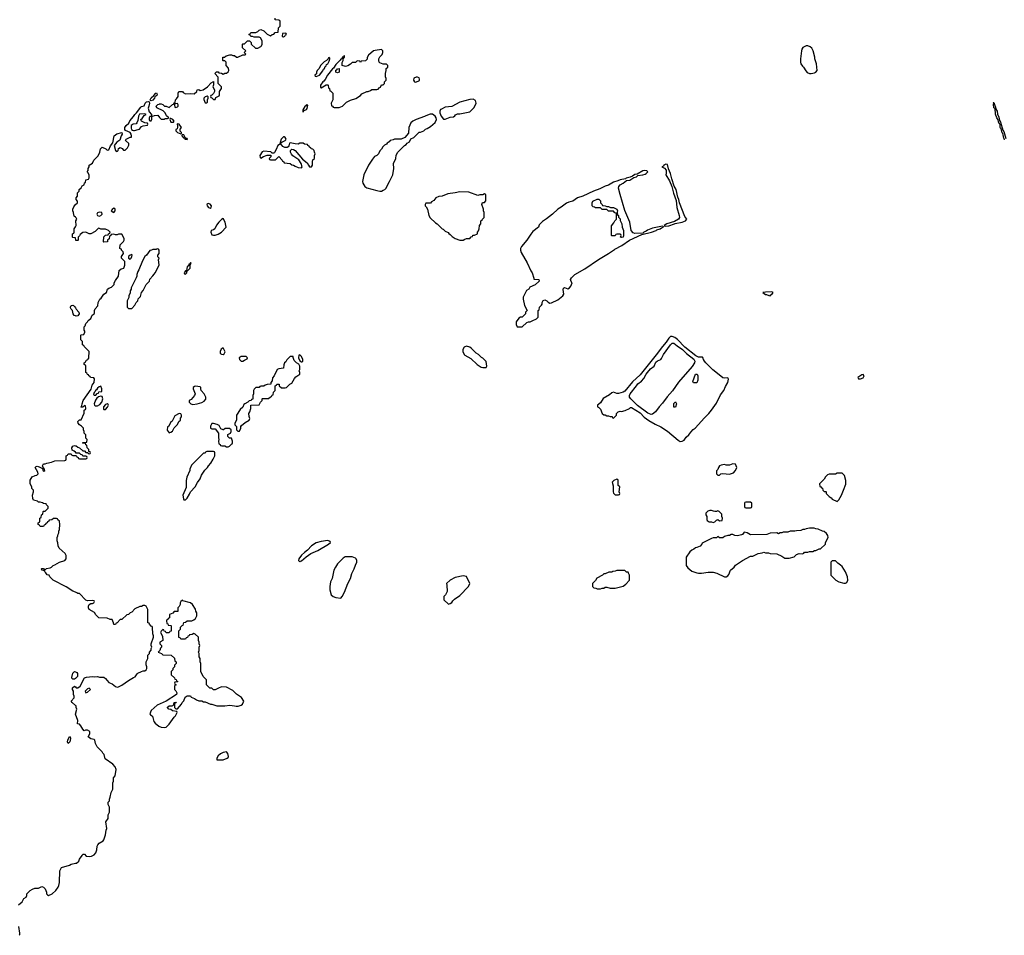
# Model space of a CAD drawing. Header units: inches. Extents: x 2386215 to 2556187, y 580866 to 760840.
# Tile 15 of 203: x 2479318 to 2491377, y 601602 to 612810. Entities that reach past the tile are written whole.
import ezdxf

# ---------------------------------------------------------------- set-up
doc = ezdxf.new("R2010")
doc.units = ezdxf.units.IN
doc.header["$MEASUREMENT"] = 0
for name, color, linetype in [('C4670', 7, 'Continuous'), ('C4671', 7, 'Continuous'), ('C4680', 7, 'Continuous'), ('C4681', 7, 'Continuous'), ('C4691', 7, 'Continuous')]:
    doc.layers.add(name, color=color, linetype=linetype)

msp = doc.modelspace()

# ---------------------------------------------------------------- linework, layer by layer
at = {"layer": 'C4670', "color": 5, "elevation": 40}
for points in [[(2480000, 609185), (2479984, 609190), (2479973, 609210), (2479965, 609250), (2479948, 609268), (2479942, 609282), (2479941, 609290), (2479950, 609310), (2479970, 609315), (2479979, 609310), (2479994, 609294), (2480000, 609282)], [(2480000, 607516), (2479986, 607530), (2479962, 607542), (2479958, 607570), (2479969, 607591), (2479990, 607598), (2480000, 607595)], [(2480000, 605803), (2479970, 605815), (2479889, 605869), (2479726, 605950), (2479686, 605990), (2479678, 606010), (2479656, 606016), (2479640, 606040), (2479626, 606050), (2479622, 606062), (2479588, 606070), (2479586, 606090), (2479590, 606094), (2479610, 606094), (2479618, 606078), (2479630, 606074), (2479648, 606092), (2479690, 606102), (2479706, 606110), (2479726, 606130), (2479750, 606138), (2479806, 606170), (2479870, 606192), (2479888, 606210), (2479888, 606250), (2479875, 606275), (2479803, 606343), (2479788, 606370), (2479787, 606407), (2479778, 606430), (2479778, 606470), (2479787, 606493), (2479788, 606512), (2479798, 606530), (2479798, 606550), (2479806, 606570), (2479808, 606630), (2479806, 606670), (2479787, 606687), (2479782, 606702), (2479770, 606706), (2479730, 606706), (2479710, 606686), (2479678, 606682), (2479674, 606670), (2479658, 606662), (2479654, 606650), (2479638, 606642), (2479634, 606630), (2479618, 606622), (2479610, 606606), (2479570, 606606), (2479562, 606622), (2479546, 606630), (2479546, 606650), (2479562, 606658), (2479566, 606670), (2479566, 606710), (2479582, 606718), (2479586, 606750), (2479602, 606758), (2479606, 606790), (2479610, 606794), (2479630, 606794), (2479650, 606814), (2479666, 606830), (2479666, 606850), (2479646, 606870), (2479642, 606882), (2479610, 606886), (2479596, 606896), (2479570, 606906), (2479550, 606906), (2479536, 606916), (2479486, 606930), (2479478, 606950), (2479475, 606990), (2479486, 607030), (2479486, 607050), (2479466, 607070), (2479466, 607090), (2479448, 607130), (2479448, 607172), (2479470, 607214), (2479508, 607232), (2479527, 607233), (2479546, 607250), (2479541, 607270), (2479509, 607330), (2479520, 607340), (2479530, 607343), (2479555, 607335), (2479597, 607317), (2479607, 607287), (2479615, 607285), (2479626, 607290), (2479622, 607310), (2479607, 607327), (2479598, 607350), (2479610, 607372), (2479630, 607372), (2479650, 607382), (2479707, 607393), (2479750, 607412), (2479870, 607414), (2479882, 607418), (2479886, 607430), (2479886, 607470), (2479902, 607478), (2479910, 607494), (2479950, 607494), (2479958, 607478), (2479970, 607474), (2480000, 607474)], [(2480000, 604747), (2479990, 604737), (2479970, 604738), (2479958, 604750), (2479958, 604758), (2479969, 604810), (2479990, 604831), (2480000, 604827)], [(2480000, 604417), (2479962, 604450), (2479949, 604470), (2479986, 604510), (2479986, 604530), (2479978, 604550), (2479978, 604590), (2479966, 604610), (2479966, 604630), (2479990, 604652), (2480000, 604642)], [(2479305, 601975), (2479348, 602010), (2479370, 602052), (2479398, 602070), (2479406, 602090), (2479406, 602110), (2479446, 602150), (2479475, 602165), (2479503, 602177), (2479550, 602181), (2479590, 602198), (2479610, 602192), (2479631, 602171), (2479645, 602130), (2479646, 602110), (2479657, 602097), (2479670, 602091), (2479714, 602110), (2479761, 602150), (2479789, 602190), (2479797, 602210), (2479805, 602250), (2479809, 602390), (2479829, 602431), (2479930, 602461), (2479950, 602471), (2480000, 602483)], [(2479310, 601602), (2479318, 601610), (2479318, 601630), (2479309, 601710)]]:
    msp.add_lwpolyline(points, dxfattribs=at)
msp.add_lwpolyline([(2479910, 603949), (2479904, 603970), (2479907, 603990), (2479930, 604036), (2479936, 604030), (2479939, 604010), (2479931, 603971)], close=True, dxfattribs=at)
at = {"layer": 'C4671', "color": 5, "elevation": 40}
for points in [[(2480000, 610395), (2479987, 610407), (2479980, 610420), (2479978, 610450), (2479969, 610470), (2479969, 610490), (2479980, 610520), (2479996, 610544), (2480000, 610547)], [(2480000, 610142), (2479970, 610146), (2479966, 610150), (2479966, 610190), (2479982, 610198), (2479986, 610210), (2479986, 610250), (2480000, 610275)]]:
    msp.add_lwpolyline(points, dxfattribs=at)
at = {"layer": 'C4680', "color": 5, "elevation": 40}
for points in [[(2480000, 607595), (2480010, 607592), (2480030, 607578), (2480051, 607571), (2480090, 607534), (2480110, 607534), (2480130, 607514), (2480154, 607514), (2480158, 607498), (2480170, 607494), (2480182, 607498), (2480186, 607510), (2480182, 607522), (2480166, 607526), (2480166, 607550), (2480146, 607570), (2480142, 607602), (2480127, 607607), (2480122, 607622), (2480090, 607626), (2480086, 607630), (2480090, 607634), (2480130, 607634), (2480142, 607638), (2480146, 607670), (2480128, 607688), (2480127, 607727), (2480108, 607748), (2480108, 607770), (2480098, 607790), (2480098, 607810), (2480076, 607836), (2480049, 607849), (2480034, 607870), (2480029, 607890), (2480050, 607911), (2480070, 607914), (2480107, 607993), (2480106, 608030), (2480122, 608038), (2480126, 608050), (2480122, 608082), (2480110, 608086), (2480090, 608066), (2480070, 608066), (2480068, 608070), (2480078, 608082), (2480082, 608110), (2480097, 608150), (2480193, 608287), (2480205, 608335), (2480229, 608370), (2480236, 608416), (2480227, 608427), (2480186, 608430), (2480182, 608442), (2480166, 608450), (2480162, 608462), (2480150, 608466), (2480142, 608482), (2480126, 608490), (2480126, 608570), (2480122, 608582), (2480106, 608590), (2480106, 608610), (2480122, 608618), (2480130, 608634), (2480142, 608638), (2480150, 608654), (2480162, 608658), (2480166, 608670), (2480167, 608747), (2480106, 608810), (2480102, 608822), (2480086, 608830), (2480086, 608870), (2480066, 608890), (2480066, 608950), (2480070, 608954), (2480102, 608958), (2480116, 608984), (2480116, 608996), (2480108, 609008), (2480109, 609050), (2480119, 609061), (2480130, 609092), (2480149, 609111), (2480158, 609130), (2480189, 609151), (2480205, 609195), (2480229, 609211), (2480236, 609224), (2480235, 609250), (2480241, 609270), (2480273, 609307), (2480279, 609350), (2480298, 609390), (2480317, 609403), (2480349, 609451), (2480382, 609470), (2480394, 609510), (2480410, 609523), (2480443, 609537), (2480474, 609570), (2480477, 609590), (2480490, 609618), (2480529, 609670), (2480538, 609742), (2480561, 609759), (2480594, 609770), (2480606, 609806), (2480606, 609850), (2480566, 609890), (2480566, 609910), (2480588, 609950), (2480587, 609967), (2480566, 609990), (2480563, 610000)], [(2480995, 610000), (2480990, 609998), (2480950, 609998), (2480932, 609988), (2480910, 609986), (2480871, 609929), (2480852, 609910), (2480822, 609858), (2480778, 609750), (2480765, 609730), (2480751, 609690), (2480751, 609669), (2480745, 609650), (2480682, 609530), (2480682, 609510), (2480672, 609490), (2480672, 609468), (2480654, 609430), (2480654, 609410), (2480634, 609370), (2480634, 609290), (2480650, 609274), (2480690, 609274), (2480730, 609314), (2480746, 609350), (2480766, 609370), (2480768, 609392), (2480796, 609424), (2480807, 609453), (2480808, 609472), (2480830, 609494), (2480866, 609570), (2480906, 609610), (2480910, 609634), (2480950, 609674), (2480963, 609697), (2480978, 609710), (2481018, 609790), (2481026, 609810), (2481018, 609870), (2481026, 609890), (2481008, 609908), (2481008, 609930), (2481026, 609950), (2481026, 609990), (2481016, 610000)], [(2485452, 610000), (2485452, 609990), (2485460, 609960), (2485533, 609833), (2485576, 609736), (2485593, 609710), (2485613, 609647), (2485613, 609633), (2485674, 609630), (2485682, 609610), (2485630, 609566), (2485565, 609535), (2485552, 609510), (2485526, 609494), (2485485, 609415), (2485485, 609390), (2485502, 609310), (2485534, 609250), (2485514, 609230), (2485514, 609210), (2485472, 609168), (2485450, 609168), (2485430, 609158), (2485398, 609110), (2485400, 609080), (2485412, 609052), (2485470, 609052), (2485530, 609102), (2485548, 609112), (2485570, 609112), (2485596, 609124), (2485646, 609150), (2485666, 609170), (2485666, 609250), (2485682, 609258), (2485686, 609290), (2485710, 609314), (2485718, 609330), (2485718, 609350), (2485730, 609374), (2485750, 609382), (2485772, 609370), (2485791, 609351), (2485810, 609342), (2485830, 609343), (2485910, 609382), (2485971, 609429), (2485981, 609450), (2485974, 609506), (2485976, 609524), (2485990, 609531), (2486030, 609516), (2486053, 609527), (2486069, 609550), (2486086, 609590), (2486070, 609606), (2486062, 609630), (2486075, 609650), (2486117, 609690), (2486239, 609761), (2486406, 609874), (2486531, 609949), (2486603, 609997), (2486608, 610000)], [(2480000, 609282), (2480008, 609268), (2480043, 609230), (2480047, 609210), (2480030, 609185), (2480010, 609181), (2480000, 609185)], [(2480000, 607474), (2480010, 607474), (2480018, 607458), (2480033, 607453), (2480038, 607438), (2480050, 607434), (2480130, 607434), (2480142, 607438), (2480146, 607450), (2480142, 607462), (2480130, 607466), (2480090, 607466), (2480082, 607482), (2480067, 607487), (2480050, 607506), (2480010, 607506), (2480000, 607516)], [(2480000, 604642), (2480011, 604631), (2480030, 604631), (2480057, 604650), (2480110, 604754), (2480136, 604764), (2480209, 604771), (2480230, 604766), (2480271, 604771), (2480296, 604764), (2480350, 604761), (2480370, 604745), (2480410, 604696), (2480450, 604681), (2480490, 604646), (2480510, 604641), (2480530, 604645), (2480570, 604664), (2480650, 604721), (2480710, 604758), (2480734, 604766), (2480756, 604804), (2480766, 604810), (2480809, 604831), (2480830, 604838), (2480850, 604838), (2480868, 604850), (2480875, 604870), (2480875, 604890), (2480868, 604912), (2480868, 604950), (2480886, 604990), (2480888, 605030), (2480907, 605053), (2480908, 605070), (2480927, 605093), (2480928, 605112), (2480938, 605130), (2480928, 605150), (2480929, 605170), (2480958, 605250), (2480958, 605270), (2480947, 605293), (2480946, 605370), (2480942, 605382), (2480927, 605387), (2480906, 605410), (2480902, 605422), (2480888, 605428), (2480888, 605590), (2480866, 605630), (2480850, 605638), (2480830, 605638), (2480810, 605628), (2480790, 605628), (2480730, 605598), (2480690, 605558), (2480670, 605548), (2480650, 605528), (2480630, 605526), (2480570, 605466), (2480550, 605466), (2480510, 605426), (2480498, 605422), (2480490, 605406), (2480470, 605406), (2480467, 605427), (2480450, 605466), (2480428, 605468), (2480390, 605486), (2480288, 605488), (2480250, 605526), (2480235, 605555), (2480169, 605589), (2480159, 605610), (2480159, 605630), (2480169, 605651), (2480190, 605662), (2480210, 605662), (2480226, 605670), (2480234, 605690), (2480230, 605698), (2480210, 605702), (2480150, 605698), (2480130, 605706), (2480050, 605786), (2480030, 605786), (2480016, 605796), (2480000, 605803)], [(2480000, 604827), (2480018, 604818), (2480026, 604806), (2480027, 604790), (2480025, 604770), (2480000, 604747)], [(2480000, 602483), (2480013, 602487), (2480042, 602510), (2480050, 602532), (2480083, 602577), (2480090, 602594), (2480110, 602594), (2480132, 602572), (2480170, 602566), (2480198, 602570), (2480230, 602587), (2480250, 602612), (2480261, 602650), (2480266, 602694), (2480274, 602710), (2480292, 602728), (2480341, 602759), (2480349, 602770), (2480369, 602830), (2480377, 602890), (2480384, 602910), (2480375, 602990), (2480402, 603030), (2480403, 603077), (2480418, 603110), (2480418, 603170), (2480403, 603203), (2480402, 603230), (2480418, 603250), (2480418, 603270), (2480428, 603292), (2480438, 603350), (2480458, 603390), (2480458, 603470), (2480466, 603490), (2480466, 603530), (2480487, 603553), (2480499, 603630), (2480486, 603666), (2480457, 603697), (2480363, 603763), (2480354, 603814), (2480338, 603830), (2480328, 603848), (2480268, 603910), (2480248, 603950), (2480238, 603990), (2480230, 603998), (2480189, 604009), (2480158, 604030), (2480175, 604070), (2480179, 604090), (2480176, 604096), (2480150, 604114), (2480125, 604115), (2480107, 604107), (2480090, 604126), (2480068, 604168), (2480050, 604186), (2480026, 604190), (2480029, 604230), (2480002, 604310), (2480018, 604370), (2480008, 604390), (2480008, 604410), (2480000, 604417)]]:
    msp.add_lwpolyline(points, dxfattribs=at)
for points in [[(2480690, 609938), (2480670, 609928), (2480652, 609910), (2480652, 609890), (2480670, 609881), (2480682, 609890), (2480693, 609910), (2480695, 609930)], [(2481410, 609838), (2481400, 609820), (2481390, 609818), (2481384, 609796), (2481370, 609786), (2481360, 609740), (2481350, 609738), (2481334, 609710), (2481338, 609698), (2481350, 609694), (2481366, 609710), (2481362, 609738), (2481370, 609734), (2481406, 609770), (2481406, 609810), (2481402, 609818), (2481410, 609814), (2481418, 609830)], [(2488530, 609479), (2488450, 609476), (2488418, 609470), (2488450, 609446), (2488465, 609445), (2488493, 609433), (2488510, 609432), (2488518, 609442), (2488530, 609447), (2488546, 609470)], [(2487310, 608934), (2487289, 608931), (2487267, 608913), (2487236, 608864), (2487189, 608811), (2487113, 608707), (2486916, 608464), (2486822, 608378), (2486730, 608265), (2486710, 608249), (2486650, 608235), (2486630, 608235), (2486590, 608249), (2486570, 608242), (2486541, 608219), (2486465, 608175), (2486430, 608122), (2486394, 608090), (2486394, 608070), (2486410, 608062), (2486430, 608042), (2486452, 607990), (2486470, 607972), (2486490, 607972), (2486510, 607962), (2486530, 607962), (2486550, 607952), (2486572, 607952), (2486578, 607938), (2486590, 607934), (2486626, 607970), (2486629, 607991), (2486646, 608010), (2486670, 608018), (2486690, 608016), (2486735, 608025), (2486786, 608050), (2486798, 608062), (2486810, 608065), (2486916, 607996), (2486966, 607946), (2487023, 607903), (2487099, 607859), (2487170, 607828), (2487253, 607773), (2487382, 607662), (2487408, 607648), (2487430, 607649), (2487456, 607664), (2487480, 607700), (2487512, 607728), (2487537, 607763), (2487565, 607795), (2487592, 607810), (2487703, 607937), (2487759, 607990), (2487790, 608031), (2487850, 608116), (2487900, 608220), (2487941, 608270), (2487961, 608319), (2487990, 608370), (2487998, 608410), (2487990, 608425), (2487950, 608421), (2487930, 608428), (2487883, 608463), (2487806, 608526), (2487721, 608610), (2487704, 608630), (2487693, 608650), (2487689, 608669), (2487679, 608679), (2487630, 608680), (2487597, 608697), (2487463, 608803), (2487374, 608894), (2487340, 608920)], [(2487050, 607979), (2487010, 607994), (2486886, 608086), (2486801, 608170), (2486787, 608190), (2486788, 608212), (2486795, 608230), (2486870, 608330), (2486889, 608351), (2486935, 608385), (2486961, 608419), (2486990, 608470), (2487008, 608492), (2487045, 608535), (2487087, 608570), (2487110, 608620), (2487130, 608636), (2487170, 608650), (2487179, 608661), (2487204, 608710), (2487288, 608832), (2487310, 608850), (2487330, 608850), (2487370, 608817), (2487435, 608775), (2487484, 608724), (2487575, 608655), (2487586, 608630), (2487582, 608610), (2487554, 608566), (2487387, 608373), (2487313, 608267), (2487247, 608193), (2487190, 608115), (2487149, 608071), (2487104, 608010), (2487070, 607983)], [(2481810, 608795), (2481784, 608776), (2481775, 608750), (2481775, 608730), (2481782, 608722), (2481790, 608715), (2481810, 608711), (2481821, 608719), (2481835, 608745)], [(2484790, 608815), (2484760, 608800), (2484745, 608775), (2484745, 608750), (2484762, 608710), (2484770, 608702), (2484844, 608664), (2484922, 608590), (2484970, 608558), (2484990, 608552), (2485030, 608554), (2485038, 608570), (2485030, 608626), (2484990, 608668), (2484975, 608675), (2484938, 608710), (2484909, 608729), (2484848, 608790), (2484830, 608802)], [(2482630, 608688), (2482590, 608646), (2482577, 608623), (2482562, 608610), (2482553, 608587), (2482550, 608546), (2482490, 608538), (2482472, 608528), (2482434, 608450), (2482413, 608427), (2482412, 608388), (2482394, 608370), (2482393, 608347), (2482350, 608346), (2482324, 608336), (2482310, 608326), (2482270, 608326), (2482258, 608322), (2482250, 608306), (2482210, 608306), (2482190, 608286), (2482182, 608270), (2482182, 608230), (2482174, 608210), (2482173, 608167), (2482158, 608162), (2482153, 608147), (2482130, 608146), (2482112, 608128), (2482074, 608110), (2482062, 608098), (2482050, 608066), (2482020, 608040), (2481972, 607970), (2481972, 607910), (2481954, 607870), (2481954, 607850), (2481974, 607830), (2481974, 607790), (2481990, 607774), (2482010, 607774), (2482026, 607810), (2482026, 607830), (2482036, 607844), (2482080, 607880), (2482128, 607910), (2482138, 607930), (2482127, 607953), (2482126, 607990), (2482138, 608010), (2482148, 608050), (2482147, 608093), (2482250, 608094), (2482266, 608130), (2482286, 608150), (2482286, 608170), (2482290, 608174), (2482367, 608173), (2482390, 608194), (2482402, 608198), (2482410, 608214), (2482422, 608218), (2482426, 608250), (2482446, 608270), (2482446, 608330), (2482462, 608338), (2482466, 608350), (2482494, 608350), (2482494, 608330), (2482524, 608304), (2482570, 608302), (2482586, 608310), (2482626, 608350), (2482650, 608362), (2482683, 608417), (2482701, 608439), (2482748, 608470), (2482749, 608490), (2482742, 608510), (2482749, 608530), (2482748, 608570), (2482735, 608595), (2482708, 608610), (2482680, 608640), (2482666, 608674), (2482666, 608686)], [(2482030, 608688), (2482007, 608673), (2482012, 608650), (2482030, 608632), (2482050, 608632), (2482070, 608642), (2482102, 608658), (2482106, 608670), (2482090, 608686)], [(2482750, 608706), (2482738, 608702), (2482734, 608670), (2482750, 608634), (2482770, 608622), (2482778, 608622), (2482786, 608630), (2482786, 608650), (2482770, 608686)], [(2487570, 608366), (2487562, 608382), (2487593, 608473), (2487613, 608473), (2487622, 608450), (2487624, 608396), (2487610, 608366)], [(2489650, 608468), (2489630, 608462), (2489582, 608430), (2489590, 608414), (2489614, 608414), (2489650, 608426), (2489662, 608450)], [(2480310, 608326), (2480290, 608318), (2480270, 608298), (2480260, 608280), (2480245, 608270), (2480242, 608258), (2480230, 608246), (2480222, 608222), (2480230, 608214), (2480250, 608214), (2480267, 608233), (2480282, 608238), (2480287, 608253), (2480322, 608258), (2480326, 608290)], [(2481470, 608324), (2481458, 608322), (2481442, 608310), (2481441, 608290), (2481465, 608230), (2481458, 608210), (2481417, 608163), (2481394, 608150), (2481394, 608130), (2481414, 608110), (2481440, 608100), (2481490, 608106), (2481550, 608125), (2481578, 608142), (2481596, 608164), (2481596, 608190), (2481577, 608230), (2481542, 608270), (2481535, 608290), (2481535, 608310), (2481530, 608318)], [(2480310, 608202), (2480285, 608195), (2480262, 608178), (2480246, 608154), (2480230, 608110), (2480233, 608093), (2480242, 608082), (2480270, 608084), (2480299, 608101), (2480322, 608130), (2480338, 608170), (2480330, 608198)], [(2487330, 608066), (2487328, 608070), (2487330, 608114), (2487350, 608134), (2487362, 608110), (2487350, 608066)], [(2480390, 608109), (2480370, 608101), (2480346, 608070), (2480344, 608044), (2480350, 608038), (2480370, 608039), (2480394, 608066), (2480404, 608090), (2480400, 608100)], [(2481270, 607988), (2481220, 607960), (2481184, 607896), (2481170, 607886), (2481145, 607835), (2481130, 607826), (2481124, 607784), (2481150, 607754), (2481170, 607762), (2481190, 607774), (2481210, 607814), (2481250, 607854), (2481268, 607892), (2481286, 607910), (2481288, 607932), (2481298, 607950), (2481298, 607970), (2481290, 607986)], [(2481690, 607868), (2481670, 607868), (2481653, 607833), (2481654, 607810), (2481670, 607802), (2481710, 607802), (2481754, 607750), (2481752, 607690), (2481758, 607670), (2481752, 607650), (2481758, 607618), (2481774, 607610), (2481778, 607598), (2481793, 607593), (2481830, 607592), (2481850, 607582), (2481870, 607582), (2481886, 607590), (2481910, 607614), (2481922, 607618), (2481926, 607630), (2481926, 607650), (2481910, 607686), (2481889, 607689), (2481869, 607710), (2481869, 607731), (2481898, 607750), (2481906, 607770), (2481906, 607790), (2481887, 607807), (2481850, 607808), (2481833, 607807), (2481812, 607788), (2481808, 607788), (2481782, 607802), (2481762, 607842), (2481735, 607855)], [(2481690, 607526), (2481610, 607526), (2481598, 607522), (2481590, 607506), (2481570, 607506), (2481424, 607356), (2481402, 607310), (2481402, 607290), (2481365, 607210), (2481358, 607170), (2481357, 607083), (2481318, 606990), (2481324, 606944), (2481330, 606934), (2481350, 606934), (2481370, 606954), (2481398, 607002), (2481409, 607031), (2481468, 607090), (2481495, 607145), (2481528, 607190), (2481544, 607236), (2481585, 607295), (2481618, 607330), (2481629, 607351), (2481658, 607382), (2481688, 607430), (2481706, 607470), (2481706, 607510), (2481702, 607522)], [(2488050, 607373), (2488010, 607359), (2487970, 607359), (2487950, 607364), (2487910, 607358), (2487890, 607348), (2487878, 607330), (2487870, 607306), (2487853, 607287), (2487853, 607253), (2487870, 607234), (2487890, 607234), (2487906, 607250), (2487930, 607256), (2488010, 607247), (2488058, 607262), (2488084, 607290), (2488102, 607330), (2488086, 607370)], [(2486630, 607186), (2486594, 607170), (2486574, 607150), (2486585, 607105), (2486585, 607030), (2486590, 607014), (2486610, 606994), (2486650, 606994), (2486662, 606998), (2486666, 607010), (2486658, 607030), (2486666, 607090), (2486646, 607110), (2486646, 607170), (2486642, 607182)], [(2489390, 607258), (2489330, 607258), (2489310, 607248), (2489233, 607247), (2489210, 607238), (2489185, 607215), (2489170, 607186), (2489114, 607130), (2489118, 607098), (2489130, 607094), (2489138, 607078), (2489150, 607074), (2489153, 607053), (2489170, 607034), (2489190, 607034), (2489194, 607030), (2489194, 607010), (2489232, 606972), (2489257, 606957), (2489270, 606942), (2489330, 606914), (2489350, 606934), (2489382, 606990), (2489409, 607050), (2489434, 607126), (2489435, 607170), (2489418, 607230)], [(2487790, 606802), (2487770, 606802), (2487746, 606794), (2487722, 606770), (2487722, 606750), (2487732, 606730), (2487733, 606693), (2487738, 606678), (2487764, 606664), (2487790, 606662), (2487810, 606654), (2487830, 606662), (2487850, 606682), (2487870, 606692), (2487890, 606674), (2487922, 606678), (2487926, 606710), (2487918, 606730), (2487916, 606756), (2487886, 606790), (2487870, 606798), (2487850, 606788), (2487830, 606788), (2487816, 606796)], [(2488270, 606906), (2488210, 606906), (2488198, 606902), (2488194, 606890), (2488194, 606850), (2488198, 606838), (2488210, 606834), (2488270, 606834), (2488282, 606838), (2488286, 606850), (2488286, 606890)], [(2489048, 606588), (2488992, 606588), (2488950, 606578), (2488930, 606568), (2488910, 606568), (2488884, 606556), (2488830, 606555), (2488810, 606549), (2488752, 606548), (2488724, 606536), (2488670, 606538), (2488652, 606528), (2488630, 606528), (2488610, 606518), (2488590, 606528), (2488510, 606526), (2488470, 606508), (2488270, 606506), (2488226, 606530), (2488190, 606538), (2488171, 606509), (2488157, 606503), (2488110, 606494), (2488075, 606495), (2488050, 606508), (2488030, 606508), (2488010, 606498), (2487990, 606498), (2487950, 606482), (2487930, 606468), (2487888, 606468), (2487870, 606486), (2487850, 606466), (2487810, 606466), (2487790, 606458), (2487678, 606402), (2487674, 606390), (2487650, 606366), (2487612, 606348), (2487593, 606347), (2487574, 606330), (2487550, 606318), (2487525, 606295), (2487482, 606230), (2487482, 606130), (2487500, 606100), (2487550, 606058), (2487610, 606038), (2487630, 606036), (2487670, 606036), (2487750, 606046), (2487810, 606046), (2487854, 606034), (2487950, 605991), (2487970, 605991), (2487990, 606002), (2488003, 606017), (2488022, 606070), (2488068, 606110), (2488085, 606135), (2488170, 606192), (2488270, 606242), (2488295, 606245), (2488363, 606277), (2488410, 606282), (2488430, 606292), (2488450, 606282), (2488490, 606282), (2488510, 606274), (2488590, 606272), (2488650, 606245), (2488690, 606218), (2488743, 606217), (2488803, 606237), (2488830, 606262), (2488863, 606277), (2488907, 606273), (2488922, 606278), (2488930, 606292), (2488970, 606292), (2488990, 606302), (2489030, 606302), (2489050, 606312), (2489070, 606312), (2489110, 606332), (2489127, 606333), (2489186, 606390), (2489188, 606410), (2489218, 606470), (2489216, 606496), (2489200, 606520), (2489170, 606546), (2489150, 606548), (2489095, 606575), (2489070, 606578)], [(2483093, 606433), (2483010, 606423), (2482950, 606406), (2482891, 606370), (2482843, 606317), (2482805, 606290), (2482770, 606255), (2482738, 606210), (2482734, 606190), (2482750, 606174), (2482758, 606182), (2482770, 606185), (2482825, 606235), (2482885, 606275), (2482970, 606311), (2483098, 606390), (2483126, 606410), (2483122, 606422)], [(2483304, 606236), (2483280, 606220), (2483210, 606148), (2483185, 606110), (2483167, 606073), (2483146, 605970), (2483126, 605930), (2483116, 605870), (2483116, 605830), (2483131, 605771), (2483158, 605750), (2483190, 605737), (2483250, 605731), (2483269, 605751), (2483297, 605803), (2483335, 605910), (2483369, 605970), (2483384, 606030), (2483415, 606090), (2483430, 606134), (2483448, 606170), (2483448, 606190), (2483438, 606210), (2483430, 606218), (2483390, 606235)], [(2489310, 606186), (2489270, 606186), (2489254, 606170), (2489254, 606010), (2489314, 605950), (2489351, 605931), (2489410, 605911), (2489430, 605911), (2489450, 605922), (2489459, 605950), (2489456, 605990), (2489433, 606050), (2489390, 606115), (2489370, 606135), (2489336, 606156)], [(2486730, 606066), (2486630, 606066), (2486610, 606058), (2486584, 606056), (2486570, 606048), (2486533, 606047), (2486490, 606028), (2486470, 606026), (2486454, 606010), (2486385, 605975), (2486370, 605946), (2486334, 605910), (2486334, 605870), (2486350, 605854), (2486372, 605852), (2486390, 605842), (2486430, 605845), (2486450, 605852), (2486470, 605852), (2486490, 605862), (2486510, 605862), (2486550, 605852), (2486610, 605852), (2486710, 605874), (2486740, 605900), (2486786, 605950), (2486786, 606010), (2486776, 606036), (2486770, 606046), (2486750, 606046)], [(2484750, 606001), (2484650, 605983), (2484591, 605950), (2484546, 605910), (2484551, 605890), (2484552, 605810), (2484534, 605770), (2484514, 605750), (2484514, 605710), (2484570, 605654), (2484590, 605662), (2484610, 605674), (2484623, 605697), (2484643, 605717), (2484710, 605762), (2484815, 605870), (2484829, 605910), (2484790, 605993)], [(2481310, 605706), (2481292, 605688), (2481282, 605670), (2481282, 605650), (2481273, 605627), (2481254, 605610), (2481253, 605567), (2481210, 605566), (2481193, 605547), (2481154, 605530), (2481153, 605487), (2481138, 605482), (2481133, 605467), (2481118, 605462), (2481114, 605450), (2481118, 605418), (2481133, 605413), (2481138, 605398), (2481170, 605394), (2481174, 605390), (2481173, 605327), (2481158, 605322), (2481150, 605306), (2481110, 605306), (2481102, 605322), (2481087, 605327), (2481082, 605342), (2481070, 605346), (2481050, 605326), (2481042, 605310), (2481065, 605265), (2481072, 605210), (2481034, 605190), (2481034, 605170), (2481054, 605150), (2481054, 605130), (2481044, 605116), (2481033, 605087), (2481014, 605070), (2481053, 605053), (2481070, 605034), (2481172, 605032), (2481213, 604993), (2481218, 604958), (2481234, 604950), (2481234, 604930), (2481214, 604910), (2481214, 604890), (2481194, 604870), (2481194, 604850), (2481174, 604830), (2481174, 604790), (2481213, 604753), (2481218, 604738), (2481233, 604733), (2481238, 604718), (2481254, 604710), (2481250, 604706), (2481218, 604702), (2481214, 604690), (2481218, 604678), (2481234, 604670), (2481218, 604662), (2481214, 604650), (2481214, 604610), (2481230, 604594), (2481242, 604570), (2481238, 604550), (2481111, 604469), (2481001, 604419), (2480930, 604355), (2480913, 604313), (2480920, 604300), (2480945, 604285), (2480961, 604221), (2480978, 604198), (2481024, 604164), (2481050, 604151), (2481090, 604146), (2481110, 604151), (2481150, 604185), (2481209, 604271), (2481228, 604290), (2481246, 604330), (2481242, 604342), (2481188, 604348), (2481170, 604366), (2481146, 604370), (2481128, 604390), (2481130, 604394), (2481150, 604411), (2481187, 604413), (2481202, 604418), (2481208, 604450), (2481234, 604454), (2481230, 604446), (2481218, 604442), (2481214, 604430), (2481214, 604390), (2481230, 604374), (2481250, 604374), (2481298, 604430), (2481307, 604453), (2481330, 604474), (2481343, 604517), (2481370, 604532), (2481410, 604534), (2481418, 604518), (2481460, 604500), (2481484, 604484), (2481513, 604473), (2481550, 604472), (2481570, 604462), (2481590, 604462), (2481653, 604433), (2481670, 604432), (2481732, 604412), (2481830, 604411), (2481890, 604418), (2481950, 604411), (2481970, 604405), (2481994, 604406), (2482030, 604418), (2482048, 604430), (2482062, 604470), (2482033, 604513), (2481974, 604554), (2481930, 604598), (2481850, 604638), (2481790, 604642), (2481751, 604629), (2481710, 604608), (2481690, 604608), (2481670, 604626), (2481647, 604627), (2481606, 604670), (2481606, 604730), (2481566, 604770), (2481538, 604830), (2481538, 604930), (2481529, 604950), (2481528, 604990), (2481518, 605010), (2481518, 605050), (2481508, 605070), (2481518, 605090), (2481518, 605130), (2481526, 605150), (2481518, 605170), (2481518, 605190), (2481508, 605210), (2481506, 605250), (2481466, 605290), (2481450, 605298), (2481430, 605286), (2481398, 605282), (2481393, 605267), (2481378, 605262), (2481373, 605247), (2481358, 605242), (2481350, 605226), (2481290, 605226), (2481282, 605242), (2481268, 605248), (2481266, 605330), (2481286, 605350), (2481287, 605373), (2481307, 605393), (2481322, 605398), (2481327, 605433), (2481350, 605434), (2481370, 605452), (2481427, 605453), (2481450, 605462), (2481470, 605482), (2481489, 605511), (2481489, 605550), (2481477, 605570), (2481470, 605595), (2481434, 605650), (2481408, 605670), (2481318, 605698)], [(2480170, 604626), (2480150, 604618), (2480118, 604590), (2480130, 604572), (2480150, 604578), (2480186, 604610)], [(2481850, 603848), (2481810, 603839), (2481778, 603822), (2481750, 603798), (2481732, 603770), (2481734, 603750), (2481790, 603748), (2481810, 603751), (2481858, 603770), (2481870, 603778), (2481877, 603790), (2481869, 603829)]]:
    msp.add_lwpolyline(points, close=True, dxfattribs=at)
at = {"layer": 'C4681', "color": 5, "elevation": 40}
for points in [[(2480000, 610547), (2480026, 610570), (2480026, 610590), (2480008, 610610), (2480008, 610630), (2480026, 610650), (2480028, 610690), (2480046, 610710), (2480046, 610730), (2480070, 610754), (2480083, 610777), (2480106, 610790), (2480110, 610814), (2480122, 610818), (2480126, 610850), (2480162, 610858), (2480167, 610873), (2480167, 610907), (2480156, 610936), (2480146, 610950), (2480155, 610965), (2480158, 610990), (2480168, 611010), (2480168, 611030), (2480210, 611054), (2480228, 611090), (2480278, 611142), (2480298, 611190), (2480309, 611230), (2480328, 611250), (2480374, 611230), (2480390, 611214), (2480410, 611218), (2480430, 611265), (2480457, 611303), (2480473, 611387), (2480506, 611414), (2480570, 611431), (2480574, 611410), (2480561, 611390), (2480544, 611336), (2480507, 611313), (2480476, 611270), (2480490, 611211), (2480510, 611196), (2480524, 611210), (2480530, 611232), (2480550, 611246), (2480574, 611234), (2480590, 611212), (2480610, 611212), (2480637, 611243), (2480654, 611274), (2480654, 611294), (2480615, 611330), (2480622, 611350), (2480673, 611373), (2480687, 611373), (2480689, 611390), (2480684, 611410), (2480669, 611430), (2480614, 611454), (2480605, 611465), (2480607, 611490), (2480624, 611516), (2480655, 611545), (2480668, 611572), (2480713, 611627), (2480728, 611652), (2480749, 611670), (2480801, 611739), (2480810, 611747), (2480842, 611758), (2480854, 611790), (2480870, 611806), (2480891, 611811), (2480904, 611804), (2480906, 611790), (2480901, 611750), (2480891, 611729), (2480903, 611683), (2480931, 611650), (2480933, 611633), (2480950, 611631), (2480970, 611638), (2481010, 611642), (2481030, 611612), (2481050, 611592), (2481090, 611594), (2481098, 611602), (2481130, 611602), (2481146, 611610), (2481115, 611635), (2481098, 611670), (2481075, 611695), (2480998, 611730), (2480989, 611750), (2481010, 611771), (2481025, 611775), (2481030, 611782), (2481050, 611782), (2481070, 611774), (2481093, 611753), (2481112, 611752), (2481150, 611734), (2481190, 611774), (2481202, 611778), (2481210, 611794), (2481222, 611798), (2481228, 611830), (2481240, 611840), (2481258, 611870), (2481258, 611910), (2481268, 611932), (2481310, 611932), (2481320, 611920), (2481350, 611902), (2481410, 611906), (2481456, 611904), (2481486, 611930), (2481490, 611952), (2481510, 611954), (2481530, 611942), (2481566, 611950), (2481618, 611990), (2481663, 612037), (2481692, 612052), (2481692, 612012), (2481682, 611990), (2481702, 611950), (2481702, 611930), (2481693, 611907), (2481673, 611887), (2481658, 611882), (2481654, 611870), (2481658, 611858), (2481673, 611853), (2481690, 611834), (2481710, 611834), (2481722, 611858), (2481762, 611878), (2481766, 611890), (2481766, 611930), (2481788, 611970), (2481788, 611990), (2481748, 612030), (2481747, 612107), (2481708, 612152), (2481727, 612173), (2481750, 612174), (2481758, 612158), (2481790, 612154), (2481810, 612142), (2481830, 612154), (2481850, 612154), (2481870, 612174), (2481878, 612190), (2481876, 612216), (2481846, 612250), (2481846, 612290), (2481830, 612306), (2481810, 612306), (2481806, 612310), (2481806, 612350), (2481827, 612353), (2481846, 612370), (2481890, 612382), (2481910, 612382), (2481930, 612372), (2481950, 612372), (2481973, 612353), (2481990, 612352), (2482050, 612382), (2482078, 612382), (2482086, 612390), (2482068, 612410), (2482086, 612430), (2482048, 612468), (2482046, 612510), (2482050, 612514), (2482070, 612514), (2482108, 612552), (2482133, 612553), (2482152, 612532), (2482154, 612510), (2482204, 612464), (2482236, 612464), (2482270, 612482), (2482278, 612490), (2482287, 612513), (2482288, 612550), (2482268, 612588), (2482250, 612598), (2482190, 612598), (2482170, 612606), (2482150, 612606), (2482142, 612622), (2482130, 612626), (2482127, 612633), (2482142, 612638), (2482150, 612654), (2482210, 612652), (2482235, 612665), (2482250, 612682), (2482270, 612691), (2482310, 612674), (2482350, 612632), (2482390, 612614), (2482409, 612631), (2482430, 612634), (2482448, 612652), (2482482, 612658), (2482488, 612712), (2482506, 612730), (2482506, 612790), (2482502, 612802), (2482490, 612806), (2482447, 612807), (2482446, 612830)], [(2486608, 610000), (2486692, 610048), (2486788, 610112), (2486939, 610181), (2487054, 610210), (2487113, 610230), (2487122, 610238), (2487162, 610250), (2487178, 610262), (2487202, 610270), (2487199, 610279), (2487190, 610282), (2487070, 610257), (2487007, 610233), (2486990, 610221), (2486961, 610210), (2486950, 610199), (2486850, 610192), (2486830, 610200), (2486808, 610230), (2486790, 610330), (2486730, 610474), (2486670, 610669), (2486651, 610750), (2486656, 610770), (2486670, 610790), (2486710, 610811), (2486750, 610843), (2486792, 610848), (2486841, 610879), (2486872, 610888), (2486890, 610903), (2486950, 610911), (2486979, 610921), (2486992, 610928), (2487009, 610950), (2486999, 610959), (2486970, 610965), (2486950, 610962), (2486879, 610921), (2486850, 610916), (2486824, 610896), (2486796, 610884), (2486745, 610870), (2486737, 610863), (2486671, 610850), (2486643, 610837), (2486590, 610820), (2486530, 610785), (2486488, 610772), (2486422, 610738), (2486347, 610710), (2486214, 610650), (2486151, 610629), (2486091, 610590), (2486043, 610577), (2486016, 610564), (2485950, 610516), (2485907, 610493), (2485843, 610430), (2485770, 610371), (2485720, 610340), (2485681, 610299), (2485670, 610270), (2485604, 610216), (2485576, 610184), (2485530, 610110), (2485464, 610036), (2485453, 610010), (2485452, 610000)], [(2480000, 610275), (2480008, 610290), (2480006, 610350), (2480018, 610370), (2480010, 610386), (2480000, 610395)], [(2480563, 610000), (2480562, 610002), (2480546, 610010), (2480550, 610054), (2480590, 610094), (2480598, 610110), (2480598, 610130), (2480570, 610186), (2480530, 610186), (2480510, 610178), (2480490, 610178), (2480470, 610186), (2480438, 610182), (2480433, 610167), (2480418, 610162), (2480412, 610128), (2480394, 610110), (2480394, 610090), (2480350, 610086), (2480346, 610090), (2480347, 610153), (2480368, 610172), (2480402, 610178), (2480406, 610190), (2480422, 610198), (2480426, 610210), (2480406, 610230), (2480370, 610248), (2480313, 610247), (2480296, 610256), (2480282, 610258), (2480244, 610216), (2480190, 610188), (2480170, 610188), (2480130, 610209), (2480090, 610204), (2480057, 610183), (2480050, 610166), (2480034, 610150), (2480034, 610110), (2480030, 610108), (2480007, 610107), (2480002, 610142), (2480000, 610142)], [(2481016, 610000), (2481010, 610006), (2480995, 610000)]]:
    msp.add_lwpolyline(points, dxfattribs=at)
for points in [[(2482570, 612646), (2482538, 612642), (2482534, 612610), (2482542, 612602), (2482550, 612602), (2482566, 612610), (2482575, 612625), (2482586, 612630), (2482582, 612642)], [(2488948, 612492), (2488911, 612470), (2488897, 612450), (2488891, 612430), (2488881, 612330), (2488881, 612290), (2488886, 612270), (2488903, 612243), (2488918, 612230), (2488944, 612184), (2488964, 612164), (2488990, 612153), (2489010, 612150), (2489050, 612160), (2489069, 612170), (2489084, 612190), (2489075, 612270), (2489055, 612330), (2489055, 612350), (2489035, 612430), (2489020, 612460), (2488999, 612479), (2488971, 612491)], [(2483110, 612346), (2483098, 612342), (2483093, 612327), (2483074, 612310), (2483045, 612295), (2483005, 612255), (2482982, 612210), (2482962, 612190), (2482953, 612167), (2482952, 612148), (2482934, 612130), (2482938, 612118), (2482950, 612114), (2482970, 612122), (2482990, 612132), (2483030, 612186), (2483037, 612203), (2483050, 612212), (2483061, 612239), (2483070, 612246), (2483077, 612263), (2483090, 612272), (2483110, 612302), (2483118, 612330), (2483118, 612338)], [(2483750, 612446), (2483670, 612435), (2483650, 612428), (2483590, 612378), (2483573, 612347), (2483572, 612328), (2483552, 612308), (2483498, 612302), (2483490, 612286), (2483482, 612302), (2483450, 612306), (2483432, 612288), (2483390, 612288), (2483370, 612268), (2483335, 612245), (2483310, 612238), (2483266, 612250), (2483267, 612287), (2483278, 612310), (2483278, 612330), (2483294, 612350), (2483295, 612370), (2483290, 612373), (2483284, 612356), (2483268, 612350), (2483266, 612334), (2483250, 612329), (2483244, 612316), (2483190, 612263), (2483162, 612218), (2483150, 612209), (2483089, 612131), (2483060, 612080), (2483042, 612058), (2483029, 612050), (2483004, 612010), (2483002, 611982), (2483010, 611978), (2483070, 612012), (2483090, 612014), (2483094, 612010), (2483098, 611978), (2483114, 611970), (2483118, 611938), (2483130, 611934), (2483154, 611910), (2483152, 611830), (2483134, 611790), (2483138, 611758), (2483150, 611754), (2483158, 611738), (2483170, 611734), (2483230, 611734), (2483250, 611742), (2483270, 611752), (2483320, 611800), (2483370, 611825), (2483434, 611846), (2483490, 611882), (2483510, 611902), (2483570, 611932), (2483587, 611933), (2483616, 611944), (2483630, 611954), (2483690, 611954), (2483710, 611962), (2483722, 611978), (2483735, 611985), (2483750, 612014), (2483770, 612014), (2483786, 612030), (2483786, 612050), (2483806, 612070), (2483806, 612090), (2483798, 612110), (2483798, 612150), (2483808, 612190), (2483808, 612212), (2483826, 612230), (2483826, 612250), (2483810, 612266), (2483770, 612268), (2483730, 612282), (2483722, 612290), (2483715, 612310), (2483718, 612330), (2483730, 612354), (2483756, 612384), (2483766, 612410), (2483766, 612430)], [(2483210, 612158), (2483188, 612168), (2483189, 612191), (2483202, 612198), (2483210, 612211), (2483232, 612212), (2483230, 612168)], [(2484190, 612108), (2484173, 612107), (2484145, 612095), (2484142, 612070), (2484154, 612050), (2484170, 612045), (2484215, 612065), (2484216, 612084), (2484210, 612098)], [(2480930, 611817), (2480920, 611820), (2480914, 611830), (2480930, 611856), (2480959, 611881), (2480987, 611913), (2480995, 611915), (2481000, 611900), (2480997, 611883), (2480975, 611865), (2480971, 611850), (2480950, 611827)], [(2481615, 611875), (2481590, 611868), (2481572, 611850), (2481573, 611833), (2481590, 611794), (2481610, 611794), (2481618, 611802), (2481618, 611830), (2481628, 611850), (2481627, 611867)], [(2481250, 611786), (2481218, 611782), (2481214, 611770), (2481218, 611738), (2481230, 611734), (2481250, 611742), (2481258, 611750), (2481258, 611770)], [(2482830, 611769), (2482823, 611757), (2482810, 611749), (2482787, 611707), (2482784, 611684), (2482790, 611682), (2482803, 611697), (2482830, 611712), (2482837, 611723), (2482846, 611766)], [(2484870, 611838), (2484830, 611834), (2484710, 611802), (2484612, 611748), (2484530, 611739), (2484483, 611717), (2484471, 611710), (2484465, 611690), (2484465, 611670), (2484478, 611630), (2484510, 611591), (2484530, 611591), (2484550, 611601), (2484590, 611618), (2484630, 611622), (2484648, 611632), (2484656, 611644), (2484680, 611660), (2484710, 611658), (2484830, 611682), (2484883, 611737), (2484908, 611790), (2484902, 611822)], [(2480850, 611658), (2480785, 611655), (2480771, 611630), (2480765, 611575), (2480754, 611546), (2480743, 611537), (2480708, 611532), (2480683, 611517), (2480683, 611483), (2480688, 611468), (2480699, 611459), (2480710, 611454), (2480725, 611455), (2480770, 611465), (2480786, 611470), (2480810, 611502), (2480830, 611512), (2480882, 611518), (2480886, 611530), (2480882, 611542), (2480850, 611546), (2480809, 611569), (2480803, 611583), (2480802, 611590), (2480819, 611601), (2480842, 611638), (2480866, 611650)], [(2480930, 611626), (2480910, 611626), (2480902, 611610), (2480904, 611584), (2480910, 611574), (2480930, 611574), (2480938, 611590), (2480938, 611618)], [(2484345, 611655), (2484290, 611635), (2484274, 611626), (2484174, 611590), (2484132, 611568), (2484110, 611546), (2484082, 611490), (2484080, 611420), (2484034, 611370), (2483990, 611348), (2483910, 611348), (2483890, 611338), (2483854, 611330), (2483844, 611316), (2483820, 611300), (2483810, 611288), (2483785, 611275), (2483765, 611255), (2483750, 611226), (2483730, 611206), (2483711, 611169), (2483690, 611148), (2483665, 611135), (2483637, 611103), (2483591, 611030), (2483531, 610910), (2483518, 610830), (2483522, 610810), (2483545, 610770), (2483570, 610751), (2483690, 610718), (2483730, 610712), (2483750, 610712), (2483770, 610722), (2483790, 610732), (2483808, 610750), (2483825, 610795), (2483849, 610831), (2483888, 610910), (2483902, 610990), (2483898, 611050), (2483926, 611110), (2483928, 611152), (2483948, 611190), (2484029, 611271), (2484050, 611282), (2484063, 611297), (2484090, 611314), (2484110, 611354), (2484146, 611370), (2484210, 611432), (2484227, 611433), (2484266, 611450), (2484286, 611470), (2484310, 611478), (2484350, 611502), (2484408, 611550), (2484422, 611590), (2484418, 611610), (2484408, 611630), (2484374, 611654)], [(2481170, 611602), (2481161, 611599), (2481158, 611590), (2481170, 611558), (2481190, 611558), (2481202, 611558), (2481208, 611570), (2481195, 611590)], [(2481250, 611535), (2481245, 611530), (2481252, 611512), (2481251, 611489), (2481245, 611475), (2481232, 611468), (2481231, 611450), (2481252, 611430), (2481290, 611414), (2481298, 611422), (2481298, 611430), (2481285, 611445), (2481282, 611470), (2481298, 611490), (2481273, 611533)], [(2481310, 611406), (2481302, 611398), (2481302, 611390), (2481325, 611365), (2481340, 611360), (2481342, 611350), (2481370, 611342), (2481374, 611346), (2481370, 611355), (2481358, 611358), (2481350, 611366), (2481342, 611362), (2481346, 611370), (2481330, 611402)], [(2482550, 611378), (2482539, 611370), (2482522, 611350), (2482507, 611307), (2482507, 611293), (2482498, 611282), (2482478, 611270), (2482460, 611220), (2482437, 611183), (2482430, 611178), (2482410, 611175), (2482392, 611192), (2482310, 611201), (2482288, 611192), (2482261, 611150), (2482264, 611124), (2482270, 611114), (2482305, 611135), (2482350, 611152), (2482392, 611152), (2482394, 611130), (2482374, 611110), (2482378, 611098), (2482390, 611094), (2482450, 611094), (2482490, 611134), (2482534, 611090), (2482538, 611078), (2482554, 611070), (2482558, 611058), (2482630, 611052), (2482652, 611032), (2482670, 611031), (2482690, 611018), (2482730, 611003), (2482770, 610998), (2482777, 611010), (2482766, 611050), (2482736, 611096), (2482664, 611144), (2482645, 611165), (2482636, 611190), (2482635, 611210), (2482650, 611227), (2482670, 611222), (2482690, 611208), (2482783, 611103), (2482840, 611060), (2482853, 611030), (2482869, 611009), (2482890, 611008), (2482905, 611030), (2482903, 611077), (2482910, 611094), (2482927, 611113), (2482928, 611150), (2482938, 611170), (2482928, 611188), (2482926, 611210), (2482907, 611227), (2482886, 611230), (2482882, 611242), (2482866, 611250), (2482862, 611262), (2482846, 611270), (2482842, 611282), (2482808, 611288), (2482790, 611298), (2482750, 611298), (2482730, 611288), (2482690, 611289), (2482630, 611304), (2482623, 611297), (2482615, 611265), (2482605, 611255), (2482593, 611247), (2482565, 611245), (2482539, 611259), (2482515, 611290), (2482518, 611302), (2482528, 611312), (2482568, 611330), (2482579, 611341), (2482582, 611350), (2482569, 611370), (2482557, 611377)], [(2487230, 611040), (2487208, 611030), (2487201, 611019), (2487182, 611010), (2487213, 610993), (2487235, 610970), (2487237, 610930), (2487231, 610910), (2487277, 610837), (2487303, 610770), (2487325, 610685), (2487356, 610596), (2487368, 610510), (2487395, 610415), (2487397, 610390), (2487386, 610370), (2487338, 610342), (2487242, 610310), (2487211, 610290), (2487222, 610282), (2487270, 610287), (2487339, 610310), (2487344, 610316), (2487430, 610332), (2487473, 610350), (2487489, 610370), (2487463, 610403), (2487397, 610570), (2487390, 610608), (2487377, 610637), (2487356, 610730), (2487334, 610774), (2487303, 610863), (2487290, 610928), (2487265, 610985), (2487250, 611038)], [(2484710, 610702), (2484650, 610689), (2484560, 610680), (2484494, 610650), (2484450, 610648), (2484414, 610630), (2484390, 610598), (2484360, 610580), (2484350, 610566), (2484290, 610566), (2484282, 610550), (2484282, 610530), (2484298, 610518), (2484312, 610492), (2484330, 610414), (2484345, 610385), (2484410, 610322), (2484431, 610311), (2484490, 610252), (2484505, 610245), (2484530, 610222), (2484564, 610204), (2484572, 610192), (2484590, 610182), (2484615, 610155), (2484650, 610131), (2484710, 610111), (2484750, 610112), (2484770, 610122), (2484790, 610134), (2484830, 610134), (2484847, 610153), (2484862, 610158), (2484867, 610173), (2484890, 610174), (2484926, 610190), (2484926, 610210), (2484936, 610224), (2484946, 610250), (2484948, 610292), (2484966, 610310), (2484966, 610350), (2484982, 610358), (2484986, 610370), (2485006, 610390), (2485006, 610450), (2484998, 610470), (2484998, 610490), (2484978, 610550), (2484987, 610573), (2485010, 610574), (2485027, 610593), (2485026, 610670), (2485010, 610678), (2484990, 610666), (2484953, 610667), (2484930, 610658), (2484820, 610700)], [(2481630, 610561), (2481622, 610558), (2481611, 610550), (2481615, 610530), (2481630, 610511), (2481650, 610504), (2481662, 610510), (2481669, 610530), (2481650, 610553)], [(2486510, 610522), (2486530, 610522), (2486552, 610512), (2486590, 610511), (2486630, 610492), (2486638, 610470), (2486634, 610454), (2486638, 610418), (2486650, 610414), (2486652, 610392), (2486670, 610374), (2486671, 610351), (2486694, 610310), (2486698, 610270), (2486711, 610229), (2486714, 610170), (2486710, 610149), (2486690, 610144), (2486678, 610150), (2486686, 610170), (2486682, 610182), (2486670, 610186), (2486630, 610186), (2486618, 610182), (2486610, 610166), (2486570, 610166), (2486566, 610170), (2486567, 610287), (2486596, 610324), (2486606, 610350), (2486626, 610370), (2486626, 610430), (2486622, 610442), (2486607, 610447), (2486590, 610466), (2486530, 610466), (2486510, 610486), (2486450, 610486), (2486430, 610506), (2486370, 610506), (2486356, 610516), (2486340, 610520), (2486328, 610530), (2486328, 610570), (2486338, 610590), (2486390, 610612), (2486410, 610614), (2486432, 610592), (2486432, 610570), (2486452, 610550), (2486454, 610534), (2486490, 610531)], [(2480290, 610455), (2480272, 610448), (2480262, 610430), (2480272, 610412), (2480290, 610405), (2480310, 610412), (2480328, 610430), (2480326, 610450)], [(2480470, 610502), (2480451, 610489), (2480438, 610470), (2480470, 610451), (2480489, 610470), (2480488, 610490)], [(2481810, 610375), (2481790, 610365), (2481755, 610330), (2481730, 610296), (2481709, 610251), (2481690, 610239), (2481661, 610230), (2481657, 610210), (2481670, 610178), (2481690, 610171), (2481710, 610171), (2481750, 610185), (2481788, 610210), (2481848, 610270), (2481834, 610330)]]:
    msp.add_lwpolyline(points, close=True, dxfattribs=at)
at = {"layer": 'C4691', "color": 5, "elevation": 20}
msp.add_lwpolyline([(2491380, 611340), (2491376, 611356), (2491370, 611359), (2491363, 611403), (2491358, 611418), (2491350, 611424), (2491339, 611479), (2491330, 611482), (2491327, 611490), (2491324, 611524), (2491319, 611539), (2491310, 611542), (2491303, 611583), (2491284, 611610), (2491270, 611653), (2491264, 611724), (2491250, 611730), (2491245, 611775), (2491248, 611788), (2491242, 611798), (2491250, 611798), (2491259, 611759), (2491270, 611745), (2491274, 611714), (2491288, 611690), (2491294, 611654), (2491310, 611616), (2491318, 611578), (2491330, 611555), (2491358, 611458), (2491370, 611441), (2491395, 611355)], dxfattribs=at)

doc.saveas('drawing.dxf')
